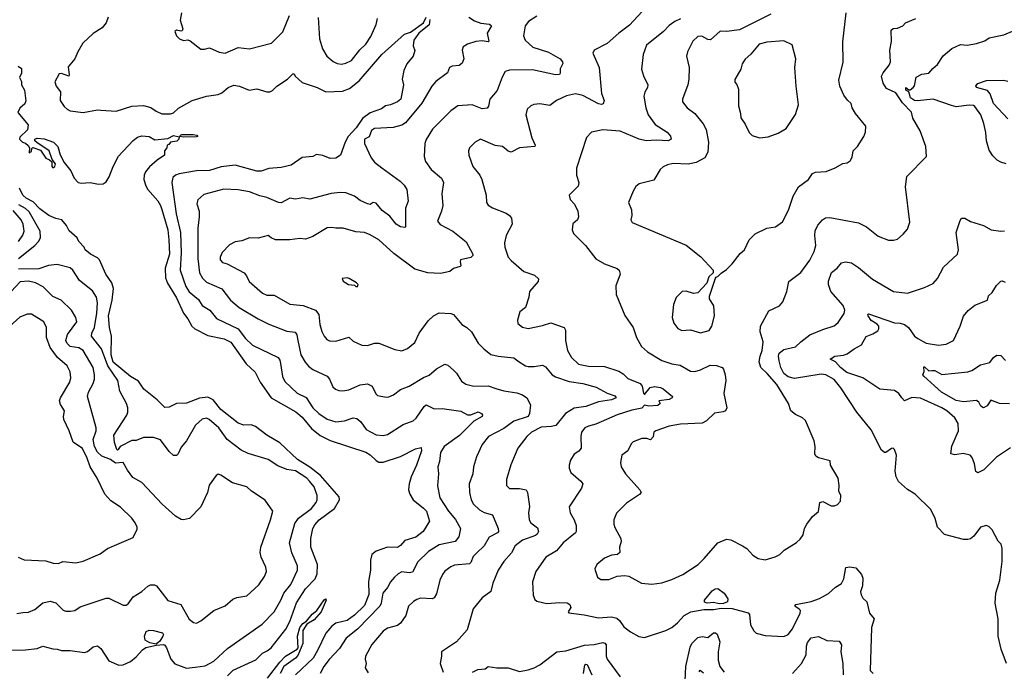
# Model space of a CAD drawing. Extents: x 1245515 to 1420776, y 606314 to 671314.
# Tile 103 of 256: x 1288024 to 1294880, y 653100 to 657638. Entities that reach past the tile are written whole.
import ezdxf

# ---------------------------------------------------------------- set-up
doc = ezdxf.new("R2010")
doc.units = 0

msp = doc.modelspace()

# ---------------------------------------------------------------- linework, layer by layer
at = {"layer": '0CON10XD'}
for points in [[(1289151.2, 657685), (1289141.2, 657635), (1289158.8, 657575), (1289155, 657560), (1289145, 657557.5), (1289115, 657566.2), (1289103.3, 657555), (1289116.7, 657525), (1289137.5, 657505), (1289165, 657494), (1289195, 657496.7), (1289211.7, 657491.7), (1289285, 657433.3), (1289311.7, 657431.7), (1289345, 657441.2), (1289412, 657412), (1289455, 657404.5), (1289545, 657443.8), (1289624.3, 657435.7), (1289776.7, 657475), (1289855, 657553.8), (1289903, 657667)], [(1292358.5, 657695), (1292270.8, 657599.2), (1292196, 657545), (1292115, 657471.4), (1292023.3, 657425), (1292014, 657405), (1292023.6, 657383.6), (1292058.1, 657305), (1292074.4, 657125), (1292093.3, 657075), (1292087.5, 657052.5), (1292075, 657048.5), (1292055, 657052.7), (1291945, 657110.9), (1291895, 657121.3), (1291832, 657108), (1291762, 657075), (1291715, 657040), (1291645, 657052.9), (1291603.4, 657046.6), (1291582.4, 657037.6), (1291556.2, 657015), (1291548.6, 656975), (1291589.6, 656815), (1291614, 656765), (1291610, 656755), (1291505, 656745.8), (1291445, 656715.7), (1291425, 656721.4), (1291385, 656755.7), (1291335, 656760.8), (1291232.9, 656807.1), (1291194.2, 656785.8), (1291156.7, 656745), (1291148.8, 656725), (1291151.2, 656695), (1291178.8, 656615), (1291228, 656555), (1291241.2, 656525), (1291270.8, 656415), (1291274, 656365), (1291285, 656347.5), (1291315, 656328.8), (1291411.1, 656291.1), (1291434, 656275), (1291447.5, 656255), (1291452.5, 656215), (1291411.1, 656135), (1291400, 656085), (1291402.5, 656055), (1291424.3, 655985), (1291445, 655960), (1291534.7, 655884.7), (1291608.1, 655858.1), (1291636.4, 655833.6), (1291633.8, 655815), (1291573.3, 655745), (1291570, 655705), (1291545.9, 655634.1), (1291506.4, 655603.6), (1291491.2, 655545), (1291493, 655523), (1291525, 655496), (1291565, 655488), (1291665, 655508), (1291723.1, 655526.9), (1291815, 655495.6), (1291825.3, 655475.3), (1291823.2, 655405), (1291839.1, 655335), (1291866.4, 655286.4), (1291915, 655238.9), (1291985, 655225.4), (1292095, 655222.7), (1292195, 655190.5), (1292225, 655172.2), (1292258.9, 655138.9), (1292344.4, 655104.4), (1292358.9, 655085), (1292366.4, 655036.4), (1292375, 655027.1), (1292413.3, 655076.7), (1292445, 655083.3), (1292485, 655077.5), (1292505, 655068.1), (1292570, 655015), (1292566.7, 655005), (1292545, 654992.5), (1292473.8, 654985), (1292483.3, 654965), (1292467.9, 654952.1), (1292405, 654947.1), (1292375, 654953.3), (1292355, 654933.1), (1292285, 654918.9), (1292184, 654886), (1292035, 654822.5), (1291985, 654807.5), (1291958.8, 654795), (1291936, 654765), (1291930.8, 654735), (1291932.9, 654655), (1291916.4, 654633.6), (1291885, 654612.5), (1291858.3, 654571.7), (1291848.8, 654535), (1291848.8, 654515), (1291861.2, 654485), (1291932, 654425), (1291944.2, 654405), (1291935.8, 654375), (1291848.8, 654245), (1291856, 654205), (1291885.7, 654155), (1291898.6, 654115), (1291899.2, 654075), (1291894, 654065), (1291807.5, 653995), (1291761.2, 653938.8), (1291687.1, 653895), (1291616.7, 653795), (1291595.5, 653724.5), (1291599.7, 653629.7), (1291610.8, 653600.8), (1291625, 653590), (1291695, 653573.1), (1291785, 653580), (1291835, 653576.2), (1291853.3, 653565), (1291862.5, 653545), (1291843.3, 653515), (1291847, 653507), (1291955, 653493.5), (1292055, 653473.3), (1292145, 653479.1), (1292181.1, 653471.1), (1292201.4, 653455), (1292231.3, 653411.3), (1292275.9, 653375.9), (1292335, 653344), (1292375, 653336), (1292522.5, 653385), (1292565, 653406.2), (1292605, 653438), (1292650.8, 653489.2), (1292696.5, 653513.5), (1292788.1, 653531.9), (1292855, 653532), (1292909.1, 653540.9), (1292985, 653538.2), (1293097, 653507), (1293105.8, 653495), (1293113.3, 653425), (1293135, 653382.5), (1293152.5, 653365), (1293215, 653350), (1293345, 653342), (1293375, 653356.2), (1293405, 653396), (1293458.8, 653505), (1293460, 653525), (1293452.2, 653532.2), (1293421.2, 653555), (1293427.5, 653565), (1293533.8, 653586.2), (1293591.7, 653608.3), (1293655, 653642.5), (1293703.6, 653686.4), (1293745, 653712.5), (1293763.3, 653745), (1293776.7, 653823.3), (1293805, 653828.8), (1293845, 653820), (1293886, 653775), (1293895, 653750), (1293891.5, 653695), (1293878.8, 653655), (1293882.2, 653632.2), (1293895, 653610), (1293923.4, 653583.4), (1293942, 653505), (1293972.9, 653465), (1293954.4, 653405.6), (1293946.7, 653105), (1293966.7, 653085)], [(1293255, 657675.6), (1293035, 657567.7), (1292945, 657556.9), (1292901.3, 657558.7), (1292835, 657497.5), (1292815, 657500), (1292774.2, 657524.2), (1292745, 657521.4), (1292711.2, 657488.8), (1292672.9, 657415), (1292665.7, 657385), (1292685.6, 657305), (1292682.5, 657225), (1292676.2, 657185), (1292640, 657085), (1292640, 657065), (1292671.2, 657025), (1292723.8, 656985), (1292782.8, 656912.8), (1292803.6, 656873.6), (1292818.9, 656785), (1292814.4, 656715.6), (1292794, 656675), (1292735, 656644.2), (1292677.8, 656632.2), (1292575, 656636), (1292535, 656627.5), (1292505, 656613.8), (1292484.3, 656595), (1292439.1, 656520.9), (1292337.5, 656495), (1292315, 656476), (1292296, 656445), (1292263.3, 656365), (1292283.3, 656315), (1292286.7, 656275), (1292280, 656245), (1292287.5, 656225), (1292665, 656068.8), (1292766.6, 655986.6), (1292852.5, 655895), (1292852.5, 655875), (1292821.7, 655848.3), (1292807.6, 655802.4), (1292745, 655735.8), (1292715, 655731.1), (1292665, 655747.5), (1292637.5, 655745), (1292595, 655703.3), (1292575.8, 655654.2), (1292568, 655565), (1292578, 655525), (1292607, 655487), (1292635, 655474.3), (1292695, 655477.5), (1292765, 655457.5), (1292825.4, 655474.6), (1292844.2, 655505), (1292862, 655575), (1292856, 655645), (1292827.5, 655695), (1292827, 655713), (1292870, 655845), (1292885, 655850), (1292907, 655873), (1292945, 655897.5), (1292985, 655937.5), (1293040.9, 656009.1), (1293071.2, 656035), (1293102.5, 656105), (1293145, 656146.2), (1293225, 656186.2), (1293287.5, 656195), (1293335, 656231.2), (1293377.6, 656312.4), (1293410.2, 656409.8), (1293446, 656475), (1293515.8, 656525), (1293545, 656566.2), (1293565.9, 656575.9), (1293638.3, 656581.7), (1293702.7, 656607.3), (1293755, 656636.7), (1293785, 656642), (1293805.8, 656654.2), (1293819.7, 656680.3), (1293827.5, 656725), (1293857.5, 656755), (1293902, 656825), (1293913.8, 656855), (1293915, 656897.5), (1293844, 656985), (1293821.2, 657025), (1293812.5, 657055), (1293787.1, 657077.1), (1293762.5, 657112.5), (1293733.5, 657175), (1293726.6, 657216.6), (1293757, 657343), (1293755.9, 657484.1), (1293778.8, 657685)], [(1288638.8, 657655), (1288627.1, 657615), (1288597.9, 657582.1), (1288535, 657541.2), (1288462.9, 657475), (1288428.6, 657415), (1288408.9, 657365), (1288360.9, 657309.1), (1288369.1, 657255), (1288365, 657245.7), (1288315, 657263.2), (1288298.3, 657261.7), (1288268.1, 657205), (1288278.1, 657175), (1288307.5, 657135), (1288306, 657075), (1288333.2, 657033.2), (1288353.3, 657015), (1288375.9, 657004.1), (1288465, 656991.4), (1288565, 657010), (1288588.9, 657008.9), (1288695, 657000), (1288805, 657036.9), (1288885, 657041.4), (1288937.7, 657027.7), (1288975, 657000.8), (1289013.6, 656983.6), (1289075, 656981.5), (1289095, 656990.5), (1289128.8, 657021.2), (1289225, 657075.5), (1289325, 657105.6), (1289405, 657116.7), (1289431.1, 657128.9), (1289476.2, 657165), (1289515, 657181.9), (1289555, 657176.2), (1289622, 657148), (1289675.7, 657155.7), (1289745, 657135.6), (1289765.9, 657135.9), (1289785, 657144.5), (1289813.9, 657176.1), (1289887.5, 657225), (1289925, 657260), (1289935, 657260), (1289941.2, 657245), (1289991.1, 657201.1), (1290094, 657165), (1290155, 657136.7), (1290270.8, 657139.2), (1290321.4, 657158.6), (1290387.7, 657212.3), (1290545, 657396.5), (1290702.5, 657537.5), (1290745, 657551.1), (1290835, 657617.1), (1290853.3, 657655)], [(1290880.5, 657639.5), (1290875, 657603.3), (1290801.9, 657545), (1290768.1, 657495), (1290764, 657455), (1290775.5, 657424.5), (1290764.2, 657385), (1290719.2, 657330.8), (1290698.5, 657285), (1290687.1, 657225), (1290695.7, 657185), (1290677.1, 657085), (1290654.3, 657065), (1290605, 657044.7), (1290571.8, 657038.2), (1290542.4, 657017.6), (1290465, 656988.4), (1290410.8, 656949.2), (1290366.1, 656885), (1290310.8, 656825), (1290289.3, 656785), (1290258.2, 656695), (1290225, 656673.1), (1290185, 656671.5), (1290135, 656692.5), (1290091.4, 656698.6), (1290064.2, 656685.8), (1289991.7, 656678.3), (1289914.6, 656625.4), (1289845, 656607.9), (1289757.9, 656602.1), (1289705, 656582.2), (1289675, 656583.5), (1289525, 656625.8), (1289427, 656613), (1289345, 656587.5), (1289255, 656586.6), (1289135, 656564.6), (1289108, 656555), (1289089.8, 656540.2), (1289082.2, 656505), (1289113.2, 656285), (1289143.1, 656155), (1289149.1, 656015), (1289140.3, 655895), (1289179.9, 655779.9), (1289205, 655743.6), (1289268.8, 655688.8), (1289295, 655648.1), (1289347.1, 655615), (1289395, 655557.3), (1289545.2, 655485.2), (1289595, 655418.8), (1289645, 655371.5), (1289823.3, 655285), (1289835, 655267.5), (1289838.9, 655245), (1289852.8, 655152.8), (1289869.1, 655119.1), (1289955, 655038.2), (1290018.3, 655008.3), (1290065, 654934.4), (1290106.3, 654896.3), (1290165, 654856.4), (1290225, 654838.5), (1290285, 654843.8), (1290345, 654865.4), (1290372, 654862), (1290398.8, 654838.8), (1290435.7, 654785), (1290505, 654748.2), (1290553.7, 654743.7), (1290585, 654750), (1290695, 654818.1), (1290764.6, 654845.4), (1290785, 654864.2), (1290840, 654945), (1290855, 654955.7), (1290908.9, 654928.9), (1290965, 654929.5), (1291095, 654911.2), (1291143, 654887), (1291165, 654887.5), (1291217, 654907), (1291240, 654895), (1291246.7, 654885), (1291243.3, 654875), (1291185, 654843.3), (1291087.3, 654742.7), (1290978.5, 654665), (1290952.8, 654625), (1290947.8, 654562.2), (1290935.6, 654525), (1290939.4, 654475), (1290932.9, 654392.9), (1290948.7, 654308.7), (1291010.4, 654215), (1291058.1, 654158.1), (1291093.8, 654095), (1291082.7, 654037.3), (1291055.7, 654005), (1290945, 653981.1), (1290870, 653935), (1290795, 653862.9), (1290758.9, 653791.1), (1290735, 653786.2), (1290685, 653792.2), (1290660.2, 653779.8), (1290634.2, 653755), (1290605, 653724), (1290585.3, 653684.7), (1290552.7, 653645), (1290540.9, 653575), (1290531.2, 653555), (1290376.2, 653393.8), (1290297.9, 653332.1), (1290251.7, 653258.3), (1290178, 653182), (1290142.1, 653135), (1290115.8, 653085)], [(1291152, 657655), (1291189.8, 657629.8), (1291235, 657614.5), (1291295, 657605.7), (1291308.8, 657595), (1291279.4, 657545), (1291291.2, 657488.8), (1291285, 657484.4), (1291245, 657490.5), (1291200, 657485), (1291142.9, 657467.1), (1291112, 657448), (1291104.3, 657425), (1291116.9, 657365), (1291105, 657336.2), (1291085, 657318), (1291035.7, 657314.3), (1291016.7, 657305), (1291001.5, 657268.5), (1290922.1, 657207.9), (1290894.7, 657175.3), (1290823.9, 657056.1), (1290711.1, 656918.9), (1290685, 656903.8), (1290625, 656887.9), (1290495, 656880.5), (1290472.5, 656867.5), (1290457.7, 656822.2), (1290425, 656806.2), (1290425.6, 656775), (1290471.9, 656675), (1290494.2, 656645), (1290545, 656605.6), (1290673.1, 656513.1), (1290701.4, 656485), (1290720.6, 656455), (1290728.9, 656375), (1290709.2, 656325), (1290710, 656195), (1290705, 656190), (1290675, 656195.3), (1290644.5, 656214.5), (1290600.9, 656270.9), (1290548.3, 656308.3), (1290505, 656360.5), (1290485, 656365.6), (1290465, 656352), (1290445, 656355.8), (1290395, 656379.1), (1290355, 656409.2), (1290295, 656432.5), (1290255, 656435.8), (1290192, 656428), (1290045, 656389.2), (1289995, 656396.5), (1289945, 656389.2), (1289905, 656395.8), (1289845, 656362), (1289825, 656364.5), (1289745, 656400.3), (1289695, 656410.9), (1289625, 656438.9), (1289546.1, 656453.9), (1289445, 656458), (1289305, 656421.1), (1289265.4, 656384.6), (1289257.5, 656355), (1289272.5, 656305), (1289274.4, 656265), (1289264.7, 656185.3), (1289264.7, 655974.7), (1289276.2, 655875), (1289297.3, 655837.3), (1289325, 655810.8), (1289431.4, 655765), (1289491.5, 655685), (1289551.4, 655635), (1289684, 655554), (1289758.3, 655518.3), (1289885, 655470), (1289941.5, 655461.5), (1289953.2, 655443.2), (1289960.7, 655405), (1289981.8, 655305), (1290012.7, 655252.7), (1290035.4, 655225.4), (1290065, 655202.9), (1290165.3, 655155.3), (1290180.9, 655135), (1290205, 655080.8), (1290222, 655065), (1290245, 655055.6), (1290275, 655053.3), (1290315, 655060), (1290395, 655096.2), (1290445, 655103.3), (1290477, 655087), (1290503.1, 655033.1), (1290515, 655021.4), (1290575, 655008.8), (1290595, 655011.4), (1290626, 655025), (1290675, 655062.9), (1290735, 655086.9), (1290835, 655146.5), (1290875, 655163.1), (1290925, 655205.7), (1290985, 655238.8), (1291005, 655232), (1291045, 655197.5), (1291066.1, 655176.1), (1291100.8, 655120.8), (1291131.1, 655101.1), (1291185, 655085.5), (1291285, 655087.5), (1291339.5, 655070.5), (1291394.7, 655054.7), (1291485, 655040), (1291525, 655025.4), (1291555, 655004.6), (1291581.4, 654955), (1291574.2, 654895), (1291565, 654875.3), (1291465, 654841.9), (1291395, 654791.3), (1291287.5, 654735), (1291245, 654680), (1291205, 654593.3), (1291184.7, 654525.3), (1291179.1, 654475), (1291154.5, 654405), (1291155.4, 654345.4), (1291167.8, 654295), (1291183.3, 654263.3), (1291225, 654225.6), (1291257.4, 654207.4), (1291315, 654189.2), (1291354.6, 654095), (1291357.5, 654075), (1291350.8, 654065), (1291292.7, 654035), (1291257.5, 653975), (1291205, 653923.5), (1291180.5, 653899.5), (1291165, 653858.8), (1291155, 653848.6), (1291051.4, 653838.6), (1291025, 653827.8), (1290985, 653797.5), (1290967.3, 653775), (1290948.8, 653735), (1290925, 653640), (1290908.9, 653611.1), (1290895, 653604.2), (1290815, 653609.5), (1290788.3, 653601.7), (1290765, 653585.7), (1290730.8, 653555), (1290711.9, 653488.1), (1290676, 653435), (1290655, 653419.2), (1290585, 653401.4), (1290555, 653380), (1290475, 653286.9), (1290431.4, 653205), (1290429.2, 653185), (1290435.8, 653155.8), (1290429.2, 653125), (1290450.6, 653090.6)], [(1290102.6, 657652.6), (1290110.4, 657505), (1290132.2, 657435), (1290162.5, 657385), (1290207.2, 657347.2), (1290235, 657333.3), (1290265, 657329.2), (1290295, 657334.3), (1290335, 657354.4), (1290391.7, 657428.3), (1290435, 657468.6), (1290468.8, 657521.2), (1290506.7, 657605), (1290515.6, 657645.6)], [(1291625, 657662.8), (1291566.9, 657625), (1291543.3, 657595), (1291532.5, 657525), (1291543.3, 657495)], [(1292626, 657645), (1292585, 657624.4), (1292545, 657597.1), (1292507.5, 657555), (1292389.4, 657460.6), (1292364.5, 657395), (1292354.5, 657294.5), (1292366.8, 657246.8), (1292398, 657185), (1292396, 657165), (1292377, 657133), (1292370.8, 657105), (1292384.6, 657025), (1292400, 656975), (1292448.1, 656908.1), (1292531.4, 656855), (1292555, 656826.2), (1292560, 656805), (1292540, 656795), (1292455, 656798.7), (1292385, 656793.5), (1292336.7, 656805), (1292205, 656861.4), (1292085, 656870), (1292004.4, 656855.6), (1291971.5, 656818.5), (1291901.8, 656605), (1291901.9, 656555), (1291916.1, 656503.9), (1291911.7, 656478.3), (1291850, 656415), (1291855.9, 656385.9), (1291887.5, 656352.5), (1291909.2, 656305), (1291915.8, 656265), (1291906.7, 656245), (1291874.2, 656215.8), (1291871.2, 656175), (1291879.3, 656149.3), (1291963.8, 656065), (1292035, 655972.5), (1292095, 655938.6), (1292185, 655905.8), (1292198, 655895), (1292205.7, 655865), (1292174.3, 655785), (1292176, 655725), (1292238.3, 655578.3), (1292296, 655495), (1292318, 655425), (1292353.2, 655363.2), (1292395.5, 655325.5), (1292495.6, 655265.6), (1292565, 655240.6), (1292623, 655233), (1292695, 655190), (1292725, 655187.5), (1292765, 655199.2), (1292832.3, 655232.3), (1292875, 655228.9), (1292915.7, 655215), (1292925, 655203.8), (1292937.1, 655165), (1292940, 655125), (1292927.5, 655035), (1292948.6, 654935), (1292938.8, 654915), (1292923, 654907), (1292862.6, 654897.4), (1292805.5, 654844.5), (1292775, 654828.6), (1292625, 654822.5), (1292545, 654808.1), (1292452.5, 654775), (1292440, 654765), (1292435, 654732.5), (1292415, 654713.3), (1292391.2, 654721.2), (1292355, 654721.1), (1292295, 654699.2), (1292281.4, 654685), (1292259.2, 654635), (1292216, 654605), (1292206.1, 654553.9), (1292212, 654525), (1292241.4, 654475), (1292340.8, 654365), (1292350, 654345), (1292338.9, 654331.1), (1292248, 654272), (1292178.7, 654201.3), (1292160.8, 654155), (1292160.8, 654125), (1292168.8, 654101.2), (1292210.6, 654025), (1292212.2, 654005), (1292201.4, 653965), (1292203.3, 653926.7), (1292186.4, 653913.6), (1292145, 653910), (1292095, 653889.4), (1292042.5, 653845), (1292028.8, 653815), (1292030, 653805), (1292047.5, 653755), (1292070.7, 653740.7), (1292125, 653740), (1292185, 653762), (1292235, 653768), (1292265, 653762), (1292354.5, 653714.5), (1292425, 653706.4), (1292495, 653717.3), (1292565, 653738.9), (1292640.8, 653775), (1292747.5, 653845), (1292790.6, 653885), (1292885, 653994.3), (1292945, 654020), (1292976.4, 654016.4), (1293056.2, 653975), (1293086.2, 653955), (1293128.8, 653908.8), (1293166.1, 653886.1), (1293213.6, 653876.4), (1293285, 653896.7), (1293317.5, 653915), (1293347.5, 653945), (1293433, 653997), (1293459.3, 654020.7), (1293478.8, 654051.2), (1293488.8, 654095), (1293504.2, 654125), (1293545, 654178), (1293585.7, 654214.3), (1293595, 654276.7), (1293616.2, 654283.8), (1293675, 654252.5), (1293697.3, 654252.7), (1293718.3, 654261.7), (1293740, 654285), (1293742.5, 654325), (1293727.5, 654355), (1293730, 654395), (1293723.3, 654445), (1293668.8, 654535), (1293666.1, 654566.1), (1293586.8, 654586.8), (1293567.7, 654597.7), (1293560, 654615), (1293563.3, 654665), (1293555.8, 654705), (1293496.1, 654846.1), (1293475, 654866.7), (1293425, 654888.8), (1293393.2, 654913.2), (1293376, 654965), (1293295, 655097.8), (1293229.4, 655175), (1293184, 655215), (1293173.1, 655255), (1293179.5, 655295), (1293193.6, 655335), (1293199.5, 655395), (1293178.9, 655465), (1293182.2, 655505), (1293239.1, 655610.9), (1293314.1, 655645.9), (1293337.3, 655672.7), (1293366, 655745), (1293380, 655815), (1293462.1, 655877.9), (1293525, 655963.3), (1293555, 656023.8), (1293567.9, 656065), (1293559.2, 656135), (1293562.8, 656167.2), (1293582.3, 656207.7), (1293614.6, 656245.4), (1293635, 656257.5), (1293665, 656260.9), (1293865, 656224.3), (1293920, 656195), (1294001.7, 656131.7), (1294073.6, 656103.6), (1294107.9, 656102.1), (1294135, 656108.8), (1294175.6, 656144.4), (1294205, 656180), (1294221.7, 656228.3), (1294192.2, 656475), (1294201.2, 656545), (1294337.5, 656685), (1294333.3, 656755), (1294294, 656865), (1294243.4, 656953.4), (1294234.5, 656995), (1294169.6, 657059.6), (1294125, 657128.8), (1294059.8, 657159.8), (1294035.6, 657195.6), (1294025.5, 657245), (1294035, 657268.6), (1294078, 657322), (1294088.1, 657345), (1294082.9, 657425), (1294094.3, 657485), (1294091.2, 657565), (1294105, 657576.7), (1294135, 657580), (1294173.6, 657596.4), (1294192.5, 657615), (1294264.1, 657645.9)], [(1294892.5, 656635), (1294855, 656645.8), (1294830.7, 656660.7), (1294799.7, 656689.7), (1294775, 656730), (1294755.4, 656795.4), (1294752, 656852), (1294738.1, 656915), (1294716.1, 656976.1), (1294675, 657033.3), (1294665, 657040), (1294635, 657042.2), (1294545, 657031.1), (1294510.9, 657040.9), (1294385, 657085.6), (1294275, 657073.1), (1294255, 657076.2), (1294226.1, 657095), (1294214.6, 657134.6), (1294195, 657146.9), (1294193.1, 657165), (1294215, 657150), (1294225, 657150), (1294244.5, 657165), (1294253.3, 657176.7), (1294265, 657238.6), (1294305, 657258.8), (1294355, 657266.7), (1294381.1, 657298.9), (1294415, 657327.1), (1294453.1, 657386.9), (1294515, 657437.5), (1294575, 657464.3), (1294621.7, 657461.7), (1294685, 657471.4), (1294745, 657490), (1294775, 657511.4), (1294877.3, 657532.7), (1294952.5, 657565)], [(1291543.3, 657495), (1291595.7, 657445.7), (1291705, 657411.2), (1291786, 657365), (1291803.8, 657345), (1291806, 657334), (1291786, 657295), (1291788.1, 657265), (1291783.3, 657256.7), (1291755, 657254), (1291595, 657289.2), (1291433.8, 657286.2), (1291405, 657277.5), (1291383, 657237), (1291348.1, 657145), (1291297.5, 657085), (1291287.5, 657035), (1291278.2, 657021.8), (1291245, 657016.4), (1291175, 657045.3), (1291075, 657038.1), (1291025, 657003.1), (1290898.1, 656875), (1290855, 656803.8), (1290845.7, 656775.7), (1290839.4, 656685), (1290848.8, 656651.2), (1290890, 656595), (1290960.6, 656535), (1290974.4, 656505), (1290963.1, 656425), (1290969.6, 656345), (1290961.1, 656305), (1290934.1, 656234.1), (1290952.4, 656212.4), (1291040.8, 656165), (1291131.7, 656091.7), (1291179.2, 656005), (1291178.8, 655995), (1291165, 655981.2), (1291093.4, 655966.6), (1291090, 655955), (1291096.2, 655925), (1291090.5, 655919.5), (1291044.1, 655905.9), (1291020, 655885), (1290955, 655871.2), (1290865, 655875.8), (1290775, 655901.5), (1290629.5, 656009.5), (1290524.3, 656105), (1290465, 656140), (1290425.5, 656155.5), (1290365, 656160), (1290276.4, 656186.4), (1290225, 656185.6), (1290195, 656191.9), (1290165, 656187.5), (1290065, 656129.2), (1290015, 656110.8), (1289975, 656114.4), (1289904.4, 656104.4), (1289805.9, 656105.9), (1289775, 656118.8), (1289755, 656136), (1289685, 656115.7), (1289625, 656118.8), (1289571.2, 656098.8), (1289525, 656091.4), (1289485, 656070), (1289432.7, 656017.3), (1289420, 655985), (1289420, 655965), (1289435, 655946.7), (1289467.9, 655937.9), (1289585.8, 655875), (1289603.1, 655855), (1289620.8, 655815), (1289715, 655732.7), (1289745, 655720), (1289795, 655720.6), (1289905, 655658.2), (1289998.8, 655648.8), (1290084.7, 655614.7), (1290107.8, 655585), (1290114.5, 655515), (1290127.2, 655467.2), (1290143.8, 655433.8), (1290161.4, 655411.4), (1290181.1, 655401.1), (1290225, 655398.6), (1290315, 655427.1), (1290345, 655400), (1290405, 655372), (1290445, 655370), (1290495, 655385.7), (1290525, 655385.6), (1290635, 655342), (1290685, 655332.5), (1290725, 655348), (1290775, 655390), (1290804.6, 655455.4), (1290868.9, 655541.1), (1290905, 655576.7), (1290945, 655595.6), (1291025, 655591.4), (1291044.3, 655584.3), (1291102, 655515), (1291136.2, 655495), (1291170, 655465), (1291216, 655385), (1291255.8, 655345), (1291305, 655307.5), (1291355, 655294.5), (1291463.4, 655283.4), (1291501.2, 655255), (1291545, 655228), (1291565, 655223.1), (1291605, 655221.9), (1291665, 655233.3), (1291685, 655220), (1291731.5, 655165), (1291755, 655150.8), (1291849.1, 655119.1), (1291945, 655104.3), (1292038.4, 655078.4), (1292115, 655036.9), (1292168.2, 655018.2), (1292176, 655005), (1292145, 654990.9), (1292055, 654977.2), (1291965, 654945.2), (1291885, 654934), (1291825, 654894.7), (1291757.4, 654812.6), (1291725.7, 654804.3), (1291655, 654801.2), (1291588.6, 654765), (1291554.4, 654735), (1291493.3, 654655), (1291442.5, 654537.5), (1291414.2, 654435), (1291414.3, 654394.3), (1291435, 654374), (1291505, 654374), (1291550, 654365), (1291558.8, 654345), (1291572.7, 654247.3), (1291565.8, 654205), (1291570.8, 654155), (1291584, 654135), (1291630.2, 654100.2), (1291636.9, 654075), (1291626.9, 654055), (1291615, 654046.5), (1291525, 654013.2), (1291473.1, 653975), (1291448.1, 653925), (1291393.9, 653866.1), (1291354.6, 653805.4), (1291318.5, 653715), (1291305, 653656.2), (1291245, 653612.5), (1291182.5, 653535), (1291139.8, 653390.2), (1291066.2, 653305), (1290960, 653235), (1290961.2, 653205), (1290950.8, 653155), (1290972, 653095)], [(1293175, 656816.2), (1293235, 656823.3), (1293305, 656846.7), (1293359.7, 656880.3), (1293425, 656978.8), (1293447.5, 657045), (1293429.5, 657175), (1293420, 657305), (1293428, 657365), (1293402.3, 657462.3), (1293345, 657490), (1293225, 657481.5), (1293172.7, 657467.3), (1293115, 657398.8), (1293075, 657363.8), (1293055, 657331.2), (1293045.6, 657294.4), (1293002.3, 657222.3), (1293002.3, 657202.3), (1293017.7, 657187.7), (1293028.1, 657155), (1293027.7, 657037.7), (1293043.3, 656985), (1293044, 656955), (1293075, 656911.2), (1293102.4, 656852.4), (1293125, 656831.2), (1293175, 656816.2)], [(1288013.6, 657313.6), (1288037, 657297), (1288036.7, 657265), (1288023.3, 657235), (1288037, 657207), (1288037.5, 657185), (1288058.3, 657148.3), (1288066.1, 657073.9), (1288058.8, 657051.2), (1288025, 657022.5), (1288010.7, 656990.7), (1288083.3, 656905), (1288078.3, 656871.7), (1288025, 656820), (1288023.3, 656805), (1288042.5, 656785), (1288065, 656777.5), (1288082.5, 656762.5), (1288092.5, 656745), (1288090, 656710), (1288105, 656720), (1288108.3, 656741.7), (1288115, 656747.5), (1288168.8, 656728.8), (1288205, 656673.8), (1288232.5, 656662.5), (1288248.3, 656648.3), (1288247.5, 656615), (1288255, 656607.5), (1288267.5, 656615), (1288272.5, 656635), (1288250, 656665), (1288230, 656725), (1288143.9, 656783.9), (1288130, 656795), (1288130, 656805), (1288145, 656812.5), (1288195, 656808), (1288260, 656785), (1288290, 656755), (1288306.2, 656696.2), (1288334.2, 656644.2), (1288378.8, 656585), (1288403.3, 656535), (1288430, 656505), (1288455, 656500), (1288515, 656504), (1288573, 656493), (1288605, 656494.3), (1288625, 656510), (1288646.2, 656543.8), (1288675, 656616.2), (1288712.4, 656687.6), (1288815, 656797.5), (1288845, 656820), (1288875, 656829.5), (1288925, 656825.5), (1288965, 656801.2), (1289055, 656810.8), (1289095, 656830.6), (1289133.3, 656823.3), (1289131.4, 656805), (1289118.7, 656791.3), (1289075, 656786.2), (1289061.2, 656768.8), (1289050, 656765), (1289047.5, 656745), (1289032.5, 656725), (1289032.5, 656695), (1288980, 656660), (1288926.6, 656613.4), (1288900.4, 656579.6), (1288890, 656555), (1288887.8, 656525), (1288901.1, 656481.1), (1288915.8, 656455), (1288985, 656375.8), (1289005, 656344), (1289012.6, 656317.4), (1289054.4, 656174.4), (1289063, 656105), (1289066, 656005), (1289037.4, 655907.4), (1289039.2, 655839.3), (1289053.8, 655803.8), (1289115, 655701.9), (1289164.3, 655594.3), (1289194.6, 655555), (1289221.5, 655505), (1289244.3, 655485), (1289335, 655440), (1289448, 655415), (1289495, 655392), (1289600.6, 655240.6), (1289663.6, 655183.6), (1289698.2, 655115), (1289774, 655005), (1289947, 654907), (1289990.1, 654870.1), (1290055, 654790.6), (1290115, 654742.6), (1290185, 654708.8), (1290435, 654627.2), (1290465, 654608.8), (1290505, 654568.5), (1290525, 654556.7), (1290555, 654557.9), (1290675, 654596.6), (1290779.3, 654650.7), (1290818.7, 654658.7), (1290821.5, 654635), (1290787.7, 654535), (1290750.4, 654455), (1290734.8, 654405.2), (1290731.9, 654365), (1290740.3, 654335), (1290763.8, 654295), (1290835, 654236.5), (1290856.4, 654215), (1290877.5, 654145), (1290832.7, 654075), (1290782.5, 654035), (1290705, 654011.6), (1290675, 653976.5), (1290655, 653962.7), (1290585, 653966.1), (1290505, 653937.5), (1290475.5, 653915), (1290466.1, 653873.9), (1290465.8, 653805), (1290453.2, 653725), (1290455.6, 653635), (1290425, 653559.7), (1290355, 653491.5), (1290305, 653455.2), (1290225.2, 653434.8), (1290198, 653415), (1290155, 653366.5), (1290098.1, 653245), (1290067, 653193), (1289943.6, 653076.4)], [(1294905, 656946.5), (1294803.4, 657055), (1294780.9, 657120.9), (1294763.5, 657145), (1294686.4, 657166.4), (1294681.9, 657178.1), (1294695, 657194.6), (1294755, 657213.8), (1294875, 657217.5), (1294905, 657210)], [(1289165, 656820), (1289140, 656825), (1289142.5, 656835), (1289151.7, 656838.3), (1289232.1, 656837.9), (1289256.7, 656835), (1289263.3, 656825), (1289255, 656821.9), (1289165, 656820)], [(1289470.9, 653069.1), (1289511.2, 653108.8), (1289669.2, 653180.8), (1289715, 653226.7), (1289747.8, 653242.2), (1289775.2, 653264.8), (1289876.4, 653393.6), (1289905, 653446.9), (1289952.1, 653577.9), (1290014.6, 653675.4), (1290082, 653745), (1290095, 653778.8), (1290098.2, 653845), (1290050.9, 653965), (1290051.4, 654025), (1290064.2, 654095), (1290078.7, 654121.3), (1290110, 654155), (1290216.2, 654235), (1290249.6, 654295), (1290248.9, 654315), (1290117.6, 654465), (1290045, 654522.6), (1289957.8, 654575), (1289835, 654691.8), (1289745.6, 654745.6), (1289665, 654806.1), (1289635, 654816.1), (1289585, 654815.3), (1289545, 654829.1), (1289424.2, 654924.2), (1289371.4, 654991.4), (1289335, 655010.2), (1289275, 655001.8), (1289185, 654968.2), (1289115, 654965.8), (1289065, 654938.8), (1289035, 654937.5), (1288981.2, 654991.2), (1288888.5, 655065), (1288851.7, 655121.7), (1288795, 655154.1), (1288675, 655253.9), (1288660.3, 655305), (1288663.3, 655435), (1288649.1, 655495), (1288642.9, 655575), (1288667.3, 655685), (1288676.1, 655766.1), (1288666.4, 655806.4), (1288624.2, 655865), (1288580, 655965), (1288565, 655978.6), (1288516.2, 656005), (1288478.8, 656035), (1288472.5, 656055), (1288435, 656093.3), (1288425, 656120), (1288368.3, 656168.3), (1288348.8, 656205), (1288316.7, 656245), (1288275, 656254.2), (1288226, 656275), (1288165, 656320), (1288118.6, 656368.6), (1288070, 656395), (1288045, 656415.8), (1288023.1, 656465)], [(1288015.5, 656094.5), (1288045, 656136.9), (1288054.1, 656165), (1288048.4, 656215), (1288034.7, 656245), (1287978.6, 656308.6)], [(1288015, 655974), (1288129.6, 656065), (1288157.3, 656095), (1288168.4, 656121.6), (1288167.2, 656165), (1288089.3, 656299.3), (1288063.4, 656323.4), (1288018.9, 656348.9)], [(1294894.2, 653154.2), (1294858, 653255), (1294835.8, 653345), (1294837, 653467), (1294815.8, 653575.8), (1294820.6, 653645), (1294849.4, 653735), (1294865.5, 653865.5), (1294865.8, 653955), (1294856.7, 653985), (1294837.7, 654007.7), (1294795, 654086.7), (1294775, 654106.7), (1294755, 654116.2), (1294715, 654103.8), (1294667.6, 654042.4), (1294645, 654024), (1294625, 654017.5), (1294595, 654019.2), (1294463.8, 654053.8), (1294414.3, 654105), (1294398, 654165), (1294367.4, 654227.4), (1294258.8, 654335), (1294206.6, 654366.6), (1294142.1, 654422.1), (1294125.6, 654455), (1294119.4, 654495), (1294128.8, 654605), (1294116, 654646), (1294105, 654653.3), (1294095, 654651.2), (1294055, 654623.8), (1294045, 654624), (1294025, 654641.2), (1293952.9, 654782.9), (1293853.8, 654905), (1293742.5, 655075), (1293695, 655133.3), (1293638, 655165), (1293605, 655169.2), (1293418.6, 655138.6), (1293375, 655150.4), (1293345.4, 655175), (1293324.6, 655215), (1293312.4, 655262.4), (1293307.2, 655295), (1293311.6, 655315), (1293345, 655341.5), (1293425, 655360.8), (1293462.5, 655395), (1293525, 655442.5), (1293615, 655480.8), (1293695, 655506), (1293721.7, 655528.3), (1293765, 655591.2), (1293768.8, 655615), (1293757.2, 655647.2), (1293670.9, 655745), (1293654.5, 655795), (1293655, 655817.5), (1293677.5, 655877.5), (1293715, 655908.8), (1293745, 655945.8), (1293775, 655952), (1293815, 655943.8), (1293865, 655912), (1293961.9, 655831.9), (1294107.5, 655745), (1294205, 655734.4), (1294325, 655772.9), (1294385, 655802), (1294414.2, 655835), (1294455.8, 655915), (1294554.3, 656005.7), (1294560, 656035), (1294544.4, 656155), (1294571.2, 656238.8), (1294582.5, 656255), (1294605, 656256.2), (1294643.1, 656233.1), (1294733.9, 656203.9), (1294787.5, 656175), (1294855, 656164.3), (1294881.7, 656168.3)], [(1287875, 653248.4), (1288065, 653250), (1288145, 653258.6), (1288185, 653276.7), (1288254.1, 653255.9), (1288285, 653255.6), (1288315, 653245.7), (1288375, 653246.5), (1288475, 653230.8), (1288495, 653237.5), (1288535, 653270.6), (1288565, 653276.9), (1288589.2, 653259.2), (1288645, 653174), (1288715, 653144.3), (1288745, 653145.7), (1288795, 653168.6), (1288835, 653201.9), (1288879.2, 653250.8), (1288903, 653267), (1288976.6, 653283.4), (1289025, 653286.9), (1289035, 653282), (1289045, 653263.8), (1289075.7, 653185), (1289105, 653151.9), (1289185, 653122.5), (1289245, 653128.6), (1289315, 653139.2), (1289375, 653171.1), (1289470.8, 653259.2), (1289711.7, 653428.3), (1289796.2, 653515), (1289841.8, 653595), (1289862.7, 653645), (1289912.1, 653705), (1289958.8, 653805), (1289957.3, 653835), (1289918.8, 653925), (1289901.8, 653995), (1289940.5, 654129.5), (1289965, 654167.1), (1290056.2, 654235), (1290088.5, 654275), (1290096.2, 654295), (1290095.3, 654325), (1290075, 654384), (1290041.9, 654425), (1290022.5, 654445), (1289945, 654496.2), (1289885, 654506.7), (1289821.8, 654531.8), (1289755, 654574.4), (1289615, 654616.4), (1289565, 654639.5), (1289469.1, 654715), (1289411.5, 654795), (1289342.5, 654855), (1289325, 654862.7), (1289295, 654855.6), (1289248.1, 654815), (1289185, 654706), (1289148.3, 654661.7), (1289127.1, 654615), (1289115, 654604.3), (1289095, 654604), (1289065, 654630), (1289005, 654711.4), (1288955, 654728.2), (1288885, 654729.6), (1288835, 654708.8), (1288805, 654707.6), (1288724.1, 654665.9), (1288708.9, 654645), (1288705, 654640.6), (1288701.1, 654645), (1288684, 654694), (1288679.6, 654745), (1288768.9, 654885), (1288776.7, 654905), (1288776.9, 654935), (1288768.1, 654965), (1288720.2, 655050.2), (1288706.1, 655125), (1288638.2, 655228.2), (1288594.1, 655345), (1288523.6, 655435), (1288526.2, 655455), (1288545.2, 655495), (1288561.1, 655595), (1288565.3, 655665.3), (1288558.5, 655705), (1288529.9, 655749.9), (1288441.4, 655821.4), (1288394.3, 655895), (1288375, 655910.6), (1288285, 655932.7), (1288225, 655925.3), (1288157.2, 655902.8), (1288015, 655901.3)], [(1290375, 655780), (1290380, 655795), (1290370, 655805), (1290317.5, 655835), (1290305, 655840), (1290270, 655835), (1290277, 655817), (1290313.9, 655793.9), (1290355, 655790), (1290365, 655780), (1290375, 655780)], [(1288005, 653501.9), (1288045, 653510.8), (1288085, 653511.4), (1288128.6, 653531.4), (1288185, 653577.1), (1288235, 653589.4), (1288276.3, 653576.3), (1288327.3, 653527.3), (1288345, 653520), (1288378.3, 653518.3), (1288407.5, 653525), (1288445, 653549.2), (1288625, 653609.2), (1288645, 653608.8), (1288745, 653560), (1288765, 653560), (1288780, 653570), (1288815, 653619.2), (1288875, 653656.9), (1288915, 653694.5), (1288935, 653701.9), (1288962.3, 653702.3), (1288976.2, 653695), (1289055, 653594.2), (1289145.4, 653565.4), (1289205, 653463.8), (1289235, 653440), (1289255, 653436.7), (1289285, 653452), (1289376, 653525), (1289454.4, 653555.6), (1289508, 653602), (1289535, 653614.4), (1289605, 653626.9), (1289688.2, 653701.8), (1289729.3, 653760.7), (1289743.1, 653795), (1289738.1, 653825), (1289705.6, 653895), (1289697.3, 653927.3), (1289701.8, 653965), (1289770.6, 654155), (1289785.7, 654215), (1289732.1, 654292.1), (1289638.8, 654355), (1289605, 654386), (1289505, 654411.9), (1289425, 654466.7), (1289405, 654472.5), (1289392.5, 654465), (1289343.1, 654396.9), (1289332.5, 654345), (1289285, 654245.8), (1289206.2, 654165), (1289165, 654155.7), (1289148.3, 654158.3), (1289109.7, 654179.7), (1289015, 654264.3), (1288875, 654415.6), (1288811.1, 654451.1), (1288775, 654500), (1288745.3, 654555.3), (1288690.8, 654550.9), (1288655, 654575.7), (1288595, 654598.9), (1288565, 654626.7), (1288544.1, 654665), (1288536, 654715), (1288556.4, 654775), (1288555.4, 654795), (1288495.5, 655015), (1288502.1, 655045), (1288534.6, 655105), (1288543.6, 655135), (1288545.4, 655165), (1288536.4, 655215), (1288466.5, 655335), (1288435, 655352.8), (1288375, 655363.3), (1288355, 655382.7), (1288344.7, 655405), (1288356.1, 655445), (1288422.2, 655535), (1288415.6, 655565), (1288384.6, 655614.6), (1288313.8, 655683.8), (1288255, 655711.1), (1288188.2, 655778.2), (1288135, 655804.7), (1288085, 655816.3), (1288026.3, 655813.7), (1287965, 655744.5)], [(1294922.3, 654657.7), (1294825, 654591.4), (1294736.8, 654503.2), (1294695, 654482.5), (1294682.3, 654492.3), (1294671.2, 654545), (1294655, 654590), (1294642.5, 654605), (1294592.3, 654617.7), (1294535, 654608), (1294507.5, 654615), (1294515, 654667.5), (1294561.5, 654775), (1294559.4, 654825), (1294535.3, 654865.3), (1294478.9, 654915), (1294445.6, 654935), (1294295, 655002.9), (1294235, 655006.7), (1294185, 654982.9), (1294165, 655005.8), (1294145, 655035.6), (1294116.2, 655055), (1294013.8, 655065), (1293894.7, 655144.7), (1293782.4, 655182.4), (1293739.6, 655215), (1293704.6, 655254.6), (1293667.5, 655275), (1293700, 655295), (1293758.8, 655301.2), (1293785, 655310.5), (1293835, 655346.9), (1293886.4, 655373.6), (1293917.5, 655432.5), (1293965, 655450), (1293999.4, 655470.6), (1294006.7, 655485), (1294005.5, 655505), (1293995, 655518.2), (1293952.4, 655542.4), (1293932.7, 655575), (1293929.6, 655585), (1293935, 655590.4), (1294115, 655528), (1294155, 655525.3), (1294185, 655515.4), (1294213.1, 655495), (1294254, 655434), (1294276.9, 655416.9), (1294335, 655385.6), (1294421.7, 655371.7), (1294475, 655378.6), (1294526.9, 655403.1), (1294573.1, 655505), (1294595.8, 655574.2), (1294627.4, 655612.6), (1294675, 655649.5), (1294763.3, 655685), (1294770, 655715), (1294795, 655738.8), (1294825, 655788), (1294855, 655816.2), (1294865, 655818.8), (1294885, 655810)], [(1288493.7, 654583.7), (1288461.8, 654651.8), (1288397.1, 654697.1), (1288369.4, 654775), (1288332, 654855), (1288329.2, 654875), (1288335.6, 654915), (1288308.1, 654958.1), (1288301.4, 654985), (1288307.8, 655005), (1288372.7, 655115), (1288378.8, 655145), (1288375.4, 655185), (1288355, 655226.7), (1288286.4, 655286.4), (1288235.8, 655355.8), (1288211.3, 655425), (1288210, 655495), (1288190.8, 655535), (1288105, 655586.9), (1288075, 655588.6), (1288025, 655567.5), (1287956.2, 655503.8)], [(1294915, 654963.2), (1294845, 654965.6), (1294785, 654988), (1294760.6, 654949.4), (1294735, 654935.8), (1294716.9, 654946.9), (1294703.1, 654975), (1294686.2, 654986.2), (1294595, 654976.2), (1294545, 654987.1), (1294442.5, 655045), (1294318.8, 655155), (1294313.3, 655165), (1294322, 655188), (1294320, 655220), (1294325, 655221.2), (1294355, 655192), (1294376, 655196), (1294395, 655194.8), (1294445, 655167.2), (1294626.7, 655185), (1294654.6, 655195.4), (1294715, 655234.2), (1294779.3, 655250.7), (1294804, 655285), (1294828.3, 655301.7), (1294855, 655300), (1294887.5, 655265)], [(1288013.3, 653895), (1288055, 653877.5), (1288205, 653870), (1288256.9, 653853.1), (1288295, 653851.4), (1288323.8, 653866.2), (1288415, 653855.8), (1288465, 653867.1), (1288585, 653919.2), (1288635, 653955.6), (1288815, 654032.5), (1288840.7, 654089.3), (1288841.2, 654105), (1288827.1, 654135), (1288805, 654166), (1288725, 654242.9), (1288658.5, 654288.5), (1288615.6, 654335), (1288562.5, 654445), (1288514, 654525), (1288493.7, 654583.7)], [(1292895, 653569.5), (1292855, 653580.8), (1292810, 653575), (1292792.3, 653582.3), (1292791.2, 653595), (1292845, 653660), (1292866.1, 653673.9), (1292885, 653678), (1292929.2, 653645), (1292954.3, 653605), (1292951.2, 653585), (1292925, 653572.2), (1292895, 653569.5)], [(1289748.3, 653051.8), (1289835.4, 653165), (1289875, 653206.4), (1289956.2, 653255), (1289961.9, 653265), (1289957.6, 653345), (1289975, 653405.6), (1289995, 653434.4), (1290019.8, 653450.2), (1290061.2, 653498.8), (1290093.1, 653525), (1290145, 653598.6), (1290155.7, 653605.7), (1290158.6, 653595), (1290122.5, 653515), (1290075, 653457.9), (1290022.1, 653427.9), (1289996.4, 653385), (1289996.1, 653295), (1289960.1, 653209.9), (1289945, 653193.1), (1289862.5, 653135), (1289837.8, 653085)], [(1288975, 653288.8), (1288929.2, 653299.2), (1288897, 653317), (1288892.7, 653345), (1288905, 653378), (1288925, 653386), (1288955, 653384), (1289019.1, 653369.1), (1289024.2, 653355), (1289020, 653345), (1288998.6, 653311.4), (1288975, 653288.8)], [(1292658.3, 653035), (1292663.2, 653135), (1292692.2, 653267.8), (1292703.4, 653295), (1292745, 653336.7), (1292775, 653342.2), (1292815, 653335.6), (1292855, 653369.2), (1292868.4, 653368.4), (1292879.8, 653359.7), (1292898.8, 653305), (1292886.2, 653235), (1292887.8, 653177.8), (1292898.1, 653135), (1292930, 653095)], [(1291176.7, 653095), (1291215, 653112), (1291265, 653118.8), (1291285.9, 653134.1), (1291345, 653124.4), (1291425, 653124.2), (1291505, 653100), (1291565, 653110), (1291606.3, 653123.7), (1291644.6, 653145.4), (1291765, 653236.9), (1291827.4, 653242.6), (1291957.7, 653282.3), (1292025, 653287.3), (1292085, 653302.1), (1292097.6, 653297.6), (1292107.3, 653285), (1292108.5, 653205), (1292115.4, 653185.4), (1292205, 653062)], [(1293405, 653084.4), (1293467.1, 653155), (1293500.9, 653215), (1293501.8, 653275), (1293508.3, 653301.7), (1293535, 653333.3), (1293585, 653341.9), (1293645, 653314.2), (1293729.7, 653309.7), (1293745.6, 653285), (1293740.6, 653235), (1293754.6, 653155), (1293758.7, 653075)], [(1291949.1, 653085), (1291959.3, 653145), (1291965, 653151.1), (1291975, 653147.2), (1292007.8, 653075)], [(1292755, 653097.5), (1292762.5, 653107.5), (1292785, 653089.4)]]:
    msp.add_lwpolyline(points, dxfattribs=at)

doc.saveas('drawing.dxf')
